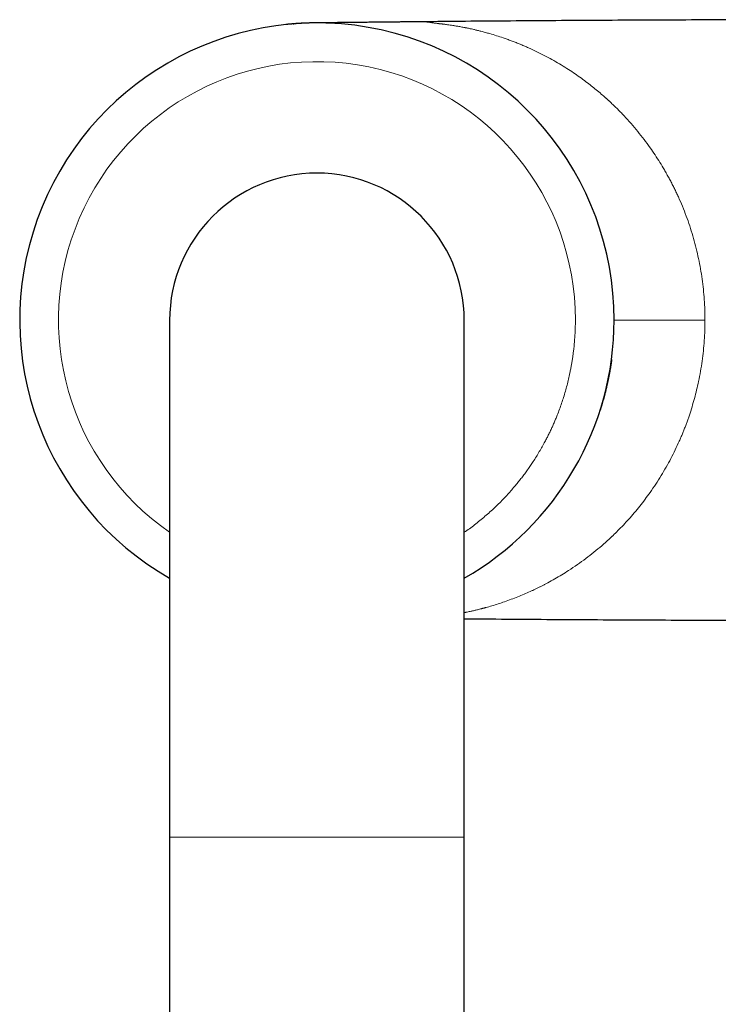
# Model space of a CAD drawing. Header units: millimetres. Extents: x 8 to 801, y 12 to 763.
# Tile 8 of 153: x 358 to 412, y 244 to 321. Entities that reach past the tile are written whole.
import ezdxf

# ---------------------------------------------------------------- set-up
doc = ezdxf.new("R2010")
doc.units = ezdxf.units.MM

msp = doc.modelspace()

# ---------------------------------------------------------------- linework, layer by layer
at = {"color": 7, "linetype": 'Continuous', "lineweight": 30}
for p, q in [((389.136, 320.428), (389.134, 320.428)), ((369.399, 297.309), (369.399, 257.309)), ((392.199, 257.309), (392.199, 297.309)), ((369.399, 257.309), (369.399, 142.335)), ((392.199, 142.335), (392.199, 257.309))]:
    msp.add_line(p, q, dxfattribs=at)
at = {"color": 252, "linetype": 'Continuous', "lineweight": 0}
for p, q in [((369.399, 257.309), (380.799, 257.309)), ((380.799, 257.309), (392.199, 257.309))]:
    msp.add_line(p, q, dxfattribs=at)
at = {"color": 7, "linetype": 'Continuous', "lineweight": 30}
for centre, radius, start, end in [((380.799, 297.337), 23, 0, 240.28724), ((380.799, 297.309), 11.4, 90, 180), ((380.799, 297.309), 11.4, 0, 90), ((380.799, 297.337), 23, 299.71276, 0)]:
    msp.add_arc(centre, radius, start, end, dxfattribs=at)
at = {"color": 252, "linetype": 'Continuous', "lineweight": 0}
msp.add_arc((380.799, 297.338), 20, 359.9981, 235.24869, dxfattribs=at)
at = {"color": 7, "linetype": 'Continuous', "lineweight": 30}
for points, knots in [([(379.605, 320.307), (379.586, 320.306), (379.537, 320.303), (379.458, 320.299), (379.369, 320.293), (379.282, 320.288), (379.198, 320.282), (379.129, 320.277), (379.074, 320.273), (379.031, 320.27), (378.985, 320.266), (378.935, 320.262), (378.882, 320.258), (378.833, 320.253), (378.787, 320.249), (378.741, 320.245), (378.688, 320.241), (378.64, 320.236), (378.598, 320.232), (378.565, 320.229), (378.531, 320.226), (378.491, 320.222), (378.44, 320.216), (378.401, 320.212), (378.38, 320.21)], [0, 0, 0, 0, 0.043627, 0.115054, 0.188634, 0.262584, 0.335075, 0.402585, 0.442008, 0.477408, 0.515944, 0.560097, 0.608235, 0.652595, 0.684061, 0.720391, 0.762546, 0.806939, 0.833988, 0.858996, 0.882185, 0.91113, 0.950373, 1, 1, 1, 1]), ([(378.966, 320.265), (378.966, 320.265), (378.967, 320.265), (378.97, 320.265), (378.975, 320.265), (378.986, 320.266), (379.001, 320.267), (379.011, 320.268)], [0, 0, 0, 0, 0.0665012, 0.1540654, 0.2424704, 0.4542938, 1, 1, 1, 1]), ([(381.801, 320.322), (381.801, 320.322), (381.801, 320.322), (381.8, 320.322), (381.795, 320.322), (381.786, 320.323), (381.772, 320.323), (381.754, 320.324), (381.734, 320.324), (381.714, 320.325), (381.684, 320.326), (381.644, 320.327), (381.595, 320.329), (381.544, 320.33), (381.493, 320.331), (381.442, 320.333), (381.37, 320.334), (381.279, 320.336), (381.187, 320.337), (381.116, 320.338), (381.066, 320.338), (381.012, 320.339), (380.953, 320.339), (380.897, 320.339), (380.849, 320.339), (380.814, 320.339), (380.782, 320.339), (380.75, 320.339), (380.713, 320.339), (380.665, 320.338), (380.614, 320.338), (380.56, 320.337), (380.508, 320.337), (380.452, 320.336), (380.392, 320.335), (380.33, 320.333), (380.257, 320.332), (380.176, 320.33), (380.084, 320.327), (380.001, 320.324), (379.92, 320.321), (379.839, 320.318), (379.755, 320.314), (379.665, 320.31), (379.594, 320.306), (379.541, 320.303), (379.513, 320.302), (379.489, 320.3), (379.464, 320.299), (379.434, 320.297), (379.4, 320.295), (379.354, 320.292), (379.301, 320.289), (379.238, 320.285), (379.181, 320.281), (379.13, 320.277), (379.086, 320.274), (379.045, 320.271), (379.012, 320.268), (378.989, 320.266), (378.978, 320.266), (378.974, 320.265), (378.971, 320.265), (378.969, 320.265), (378.968, 320.265), (378.968, 320.265)], [0, 0, 0, 0, 0.0045841, 0.0157878, 0.0257678, 0.0342133, 0.0409351, 0.0468968, 0.0528775, 0.0594485, 0.066631, 0.0832439, 0.1015914, 0.1207774, 0.1397187, 0.1583482, 0.1766581, 0.2185096, 0.2584577, 0.2763263, 0.2938318, 0.3121687, 0.3329279, 0.3557018, 0.3696979, 0.3819108, 0.3916041, 0.4014774, 0.4139804, 0.4284219, 0.4481828, 0.4644893, 0.4807019, 0.498947, 0.5187653, 0.5394062, 0.5601987, 0.5899488, 0.6197989, 0.6503091, 0.6729246, 0.7004043, 0.730563, 0.7576154, 0.7908015, 0.8024167, 0.81179, 0.8189782, 0.826898, 0.8371953, 0.8497502, 0.8624044, 0.8838066, 0.9049696, 0.9270572, 0.9440935, 0.9583815, 0.9723864, 0.9878098, 0.9936634, 0.9958115, 0.9975742, 0.9983753, 0.9991642, 1, 1, 1, 1]), ([(389.151, 320.427), (389.041, 320.426), (388.801, 320.424), (388.437, 320.42), (388.063, 320.416), (387.701, 320.413), (387.351, 320.409), (387.014, 320.406), (386.689, 320.402), (386.372, 320.399), (386.063, 320.396), (385.762, 320.393), (385.476, 320.39), (385.204, 320.387), (384.945, 320.385), (384.702, 320.382), (384.475, 320.38), (384.263, 320.378), (384.065, 320.375), (383.88, 320.373), (383.708, 320.372), (383.549, 320.37), (383.404, 320.368), (383.272, 320.367), (383.153, 320.365), (383.047, 320.364), (382.955, 320.363), (382.876, 320.362), (382.811, 320.362), (382.752, 320.361), (382.692, 320.36), (382.621, 320.36), (382.539, 320.359), (382.445, 320.358), (382.34, 320.356), (382.233, 320.355), (382.129, 320.354), (382.033, 320.353), (381.94, 320.352), (381.855, 320.351), (381.777, 320.35), (381.708, 320.349), (381.646, 320.348), (381.596, 320.347), (381.556, 320.347), (381.527, 320.346), (381.495, 320.346), (381.463, 320.346), (381.426, 320.345), (381.384, 320.345), (381.346, 320.344), (381.314, 320.344), (381.29, 320.344), (381.266, 320.343), (381.238, 320.343), (381.207, 320.343), (381.174, 320.342), (381.14, 320.342), (381.106, 320.342), (381.073, 320.342), (381.037, 320.341), (381, 320.341), (380.962, 320.341), (380.925, 320.34), (380.89, 320.34), (380.871, 320.34), (380.86, 320.34)], [0, 0, 0, 0, 0.036934, 0.079966, 0.121634, 0.161934, 0.200862, 0.238413, 0.274582, 0.309364, 0.344312, 0.377727, 0.409606, 0.439944, 0.468737, 0.495981, 0.521026, 0.544598, 0.566694, 0.587314, 0.606458, 0.624124, 0.640314, 0.655027, 0.668265, 0.68003, 0.690321, 0.699142, 0.706496, 0.712387, 0.718952, 0.726825, 0.736012, 0.746514, 0.758333, 0.771468, 0.782183, 0.793281, 0.803586, 0.813068, 0.821814, 0.829933, 0.837561, 0.844864, 0.850599, 0.856296, 0.861554, 0.866343, 0.870763, 0.875957, 0.881062, 0.883681, 0.886394, 0.889278, 0.892413, 0.897082, 0.902405, 0.90845, 0.915265, 0.922882, 0.931323, 0.942565, 0.95504, 0.968764, 0.983748, 1, 1, 1, 1]), ([(421.965, 320.587), (421.257, 320.587), (419.382, 320.586), (416.342, 320.582), (412.842, 320.574), (409.343, 320.562), (405.843, 320.547), (402.344, 320.529), (398.844, 320.507), (395.345, 320.482), (392.109, 320.455), (390.039, 320.436), (389.136, 320.427)], [0, 0, 0, 0, 0.064699, 0.171293, 0.277887, 0.384481, 0.491075, 0.597669, 0.704262, 0.810855, 0.917448, 1, 1, 1, 1]), ([(403.596, 294.292), (403.596, 294.291), (403.595, 294.287), (403.595, 294.279), (403.595, 294.27), (403.596, 294.26), (403.596, 294.251), (403.596, 294.243), (403.596, 294.234), (403.595, 294.221), (403.592, 294.198), (403.588, 294.163), (403.582, 294.116), (403.574, 294.056), (403.564, 293.983), (403.551, 293.898), (403.536, 293.801), (403.52, 293.702), (403.503, 293.6), (403.485, 293.499), (403.466, 293.391), (403.445, 293.276), (403.414, 293.109), (403.372, 292.896), (403.319, 292.643), (403.266, 292.4), (403.21, 292.153), (403.15, 291.903), (403.087, 291.653), (403.025, 291.417), (402.964, 291.194), (402.905, 290.985), (402.833, 290.742), (402.77, 290.533), (402.724, 290.39), (402.713, 290.354)], [0, 0, 0, 0, 0.006845, 0.025647, 0.041456, 0.05428, 0.064133, 0.07106, 0.074444, 0.077521, 0.084743, 0.093723, 0.104676, 0.119161, 0.136269, 0.156053, 0.178545, 0.203766, 0.225506, 0.248943, 0.27408, 0.300919, 0.328985, 0.390336, 0.44954, 0.506606, 0.561543, 0.624177, 0.683815, 0.740467, 0.794142, 0.844851, 0.892602, 0.973407, 1, 1, 1, 1]), ([(392.199, 274.219), (392.869, 274.214), (394.707, 274.198), (397.71, 274.175), (401.21, 274.152), (404.709, 274.133), (408.209, 274.117), (411.708, 274.104), (415.208, 274.095), (418.627, 274.089), (420.879, 274.088), (421.965, 274.087)], [0, 0, 0, 0, 0.0676049, 0.1851694, 0.3027336, 0.4202976, 0.5378614, 0.655425, 0.7729884, 0.8905515, 1, 1, 1, 1])]:
    msp.add_open_spline(points, degree=3, knots=knots, dxfattribs=at)
at = {"color": 252, "linetype": 'Continuous', "lineweight": 0}
for points, knots in [([(390.44, 320.259), (390.421, 320.261), (390.386, 320.265), (390.337, 320.271), (390.289, 320.276), (390.243, 320.282), (390.196, 320.288), (390.15, 320.294), (390.078, 320.303), (389.984, 320.315), (389.864, 320.331), (389.746, 320.348), (389.632, 320.364), (389.529, 320.378), (389.439, 320.391), (389.36, 320.402), (389.292, 320.412), (389.234, 320.419), (389.189, 320.424), (389.162, 320.427), (389.153, 320.427), (389.151, 320.427)], [0, 0, 0, 0, 0.026023, 0.049463, 0.071077, 0.094639, 0.118418, 0.142188, 0.165754, 0.230961, 0.296536, 0.374219, 0.45175, 0.529313, 0.604982, 0.680515, 0.756086, 0.831888, 0.907555, 0.983064, 1, 1, 1, 1]), ([(410.825, 297.337), (410.823, 297.602), (410.817, 298.131), (410.774, 298.925), (410.706, 299.72), (410.609, 300.513), (410.485, 301.305), (410.333, 302.094), (410.153, 302.879), (409.946, 303.659), (409.712, 304.434), (409.45, 305.201), (409.16, 305.961), (408.903, 306.568), (408.694, 307.032), (408.54, 307.357), (408.381, 307.68), (408.216, 308.003), (408.045, 308.324), (407.868, 308.644), (407.634, 309.053), (407.336, 309.547), (406.966, 310.12), (406.559, 310.713), (406.112, 311.323), (405.621, 311.946), (405.105, 312.556), (404.564, 313.153), (403.998, 313.736), (403.593, 314.124), (403.363, 314.336), (403.317, 314.378), (403.27, 314.42), (403.224, 314.462), (403.178, 314.504), (403.072, 314.599), (402.848, 314.797), (402.512, 315.082), (402.121, 315.4), (401.709, 315.721), (401.259, 316.055), (400.768, 316.4), (400.25, 316.744), (399.704, 317.086), (399.128, 317.424), (398.534, 317.749), (397.923, 318.061), (397.416, 318.3), (397.018, 318.478), (396.734, 318.6), (396.442, 318.721), (396.143, 318.84), (395.837, 318.957), (395.523, 319.071), (395.142, 319.204), (394.69, 319.353), (394.288, 319.474), (393.999, 319.556), (393.828, 319.604), (393.659, 319.649), (393.504, 319.689), (393.322, 319.736), (393.114, 319.786), (392.876, 319.842), (392.679, 319.885), (392.52, 319.92), (392.398, 319.945), (392.317, 319.961), (392.274, 319.969), (392.261, 319.972), (392.248, 319.975), (392.227, 319.979), (392.197, 319.985), (392.068, 320.009), (391.858, 320.048), (391.579, 320.097), (391.331, 320.137), (391.112, 320.17), (390.923, 320.197), (390.765, 320.218), (390.642, 320.234), (390.551, 320.245), (390.489, 320.253), (390.454, 320.257), (390.44, 320.259)], [0, 0, 0, 0, 0.0191707, 0.0384172, 0.0577665, 0.0772453, 0.0968797, 0.1166952, 0.1367168, 0.1569683, 0.1774731, 0.1982536, 0.2193312, 0.2407266, 0.2502075, 0.2597854, 0.269462, 0.2792388, 0.2891173, 0.2990989, 0.309185, 0.3279515, 0.3470818, 0.3665832, 0.3892034, 0.4123218, 0.4359475, 0.4600892, 0.4847548, 0.5099517, 0.5118804, 0.5138141, 0.5157529, 0.5176967, 0.5196455, 0.5215993, 0.5308782, 0.5477268, 0.563074, 0.5787089, 0.5976981, 0.617098, 0.63691, 0.6585958, 0.6807577, 0.703397, 0.7265152, 0.7501134, 0.7604535, 0.7710357, 0.78186, 0.7929265, 0.8042352, 0.8157861, 0.8275793, 0.8462146, 0.8654246, 0.8715807, 0.8777937, 0.8840634, 0.8900169, 0.8946469, 0.9039548, 0.912565, 0.9204778, 0.9253182, 0.9298548, 0.9335958, 0.9340682, 0.9345367, 0.9350011, 0.9354615, 0.9367796, 0.9382589, 0.9493469, 0.959358, 0.9682925, 0.9761503, 0.9829317, 0.9886368, 0.9932656, 0.9962051, 0.9984499, 1, 1, 1, 1]), ([(400.799, 297.337), (400.798, 297.184), (400.795, 296.878), (400.779, 296.418), (400.753, 295.96), (400.716, 295.503), (400.674, 295.1), (400.631, 294.749), (400.59, 294.452), (400.544, 294.154), (400.494, 293.855), (400.437, 293.55), (400.364, 293.185), (400.271, 292.764), (400.154, 292.29), (400.025, 291.82), (399.885, 291.354), (399.733, 290.891), (399.57, 290.431), (399.416, 290.026), (399.273, 289.675), (399.147, 289.377), (399.016, 289.081), (398.88, 288.788), (398.74, 288.497), (398.595, 288.208), (398.426, 287.886), (398.232, 287.532), (398.01, 287.148), (397.779, 286.768), (397.55, 286.409), (397.325, 286.071), (397.105, 285.755), (396.879, 285.443), (396.647, 285.135), (396.409, 284.833), (396.152, 284.517), (395.872, 284.19), (395.57, 283.851), (395.26, 283.519), (394.927, 283.179), (394.572, 282.833), (394.193, 282.482), (393.806, 282.142), (393.41, 281.811), (393.006, 281.492), (392.603, 281.189), (392.33, 280.997), (392.199, 280.905)], [0, 0, 0, 0, 0.02385, 0.047662, 0.071448, 0.09522, 0.118992, 0.134563, 0.150143, 0.165734, 0.181342, 0.197402, 0.213957, 0.239259, 0.264529, 0.289782, 0.315032, 0.340296, 0.365588, 0.390923, 0.407735, 0.424524, 0.441294, 0.458048, 0.474792, 0.49153, 0.508266, 0.531283, 0.554316, 0.577377, 0.600477, 0.620509, 0.640508, 0.660481, 0.680435, 0.700378, 0.720318, 0.743823, 0.767347, 0.790899, 0.814494, 0.841314, 0.868079, 0.894807, 0.921515, 0.948221, 0.974944, 1, 1, 1, 1]), ([(410.825, 297.337), (410.823, 297.073), (410.817, 296.543), (410.774, 295.749), (410.706, 294.955), (410.609, 294.161), (410.485, 293.369), (410.341, 292.623), (410.183, 291.922), (410.015, 291.266), (409.827, 290.614), (409.658, 290.086), (409.519, 289.68), (409.416, 289.392), (409.309, 289.105), (409.198, 288.819), (409.083, 288.534), (408.964, 288.251), (408.782, 287.834), (408.528, 287.285), (408.188, 286.612), (407.823, 285.944), (407.433, 285.283), (407.018, 284.63), (406.602, 284.022), (406.189, 283.455), (405.781, 282.93), (405.357, 282.412), (404.932, 281.925), (404.51, 281.467), (404.109, 281.053), (403.824, 280.774), (403.663, 280.62), (403.613, 280.572), (403.562, 280.524), (403.511, 280.476), (403.46, 280.428), (403.237, 280.222), (402.832, 279.86), (402.232, 279.359), (401.603, 278.87), (400.946, 278.395), (400.324, 277.977), (399.742, 277.612), (399.206, 277.296), (398.779, 277.059), (398.468, 276.894), (398.277, 276.795), (398.085, 276.697), (397.891, 276.601), (397.694, 276.506), (397.497, 276.413), (397.209, 276.281), (396.826, 276.112), (396.34, 275.911), (395.833, 275.715), (395.328, 275.533), (394.827, 275.366), (394.351, 275.218), (394.015, 275.122), (393.824, 275.07), (393.764, 275.054), (393.704, 275.038), (393.644, 275.022), (393.583, 275.006), (393.446, 274.97), (393.241, 274.919), (392.974, 274.855), (392.754, 274.805), (392.576, 274.767), (392.441, 274.739), (392.34, 274.718), (392.279, 274.706), (392.253, 274.701), (392.242, 274.699), (392.237, 274.698), (392.234, 274.697), (392.234, 274.697), (392.233, 274.697), (392.221, 274.695), (392.21, 274.693), (392.199, 274.69)], [0, 0, 0, 0, 0.020464, 0.041009, 0.061664, 0.082457, 0.103416, 0.124569, 0.142507, 0.160616, 0.178909, 0.197403, 0.205775, 0.214192, 0.222654, 0.231163, 0.239719, 0.248325, 0.256981, 0.27818, 0.299837, 0.321966, 0.344582, 0.367696, 0.391322, 0.41157, 0.432193, 0.453196, 0.474585, 0.49373, 0.513182, 0.530556, 0.532849, 0.535146, 0.537447, 0.539753, 0.542062, 0.544376, 0.569862, 0.596152, 0.623251, 0.651163, 0.679894, 0.701484, 0.723518, 0.745997, 0.753666, 0.761386, 0.769157, 0.776978, 0.78485, 0.792773, 0.800746, 0.819283, 0.838539, 0.858515, 0.879209, 0.898015, 0.917378, 0.934879, 0.937203, 0.939534, 0.941872, 0.944218, 0.946572, 0.948932, 0.960118, 0.970432, 0.979875, 0.98563, 0.991006, 0.995423, 0.997273, 0.998069, 0.998416, 0.998568, 0.998635, 0.998664, 0.998677, 0.998687, 1, 1, 1, 1]), ([(403.799, 297.337), (403.8, 297.337), (403.802, 297.337), (403.819, 297.337), (403.847, 297.337), (403.887, 297.337), (403.937, 297.337), (403.998, 297.337), (404.072, 297.337), (404.16, 297.337), (404.264, 297.337), (404.381, 297.337), (404.51, 297.337), (404.652, 297.337), (404.805, 297.337), (404.969, 297.337), (405.145, 297.337), (405.331, 297.337), (405.526, 297.337), (405.729, 297.337), (405.941, 297.337), (406.162, 297.337), (406.392, 297.337), (406.631, 297.337), (406.88, 297.337), (407.136, 297.337), (407.398, 297.337), (407.664, 297.337), (407.934, 297.337), (408.208, 297.337), (408.485, 297.337), (408.768, 297.337), (409.056, 297.337), (409.348, 297.337), (409.642, 297.337), (409.938, 297.337), (410.234, 297.337), (410.53, 297.337), (410.727, 297.337), (410.825, 297.337)], [0, 0, 0, 0, 0.025089, 0.050178, 0.075268, 0.100359, 0.12545, 0.15054, 0.175629, 0.203225, 0.230818, 0.25841, 0.286003, 0.313599, 0.341196, 0.368795, 0.396395, 0.423993, 0.45159, 0.478692, 0.505792, 0.532893, 0.559996, 0.587594, 0.615193, 0.642792, 0.670391, 0.697987, 0.725089, 0.752189, 0.779289, 0.80639, 0.834047, 0.861706, 0.889365, 0.917025, 0.944684, 0.972342, 1, 1, 1, 1])]:
    msp.add_open_spline(points, degree=3, knots=knots, dxfattribs=at)

doc.saveas('drawing.dxf')
